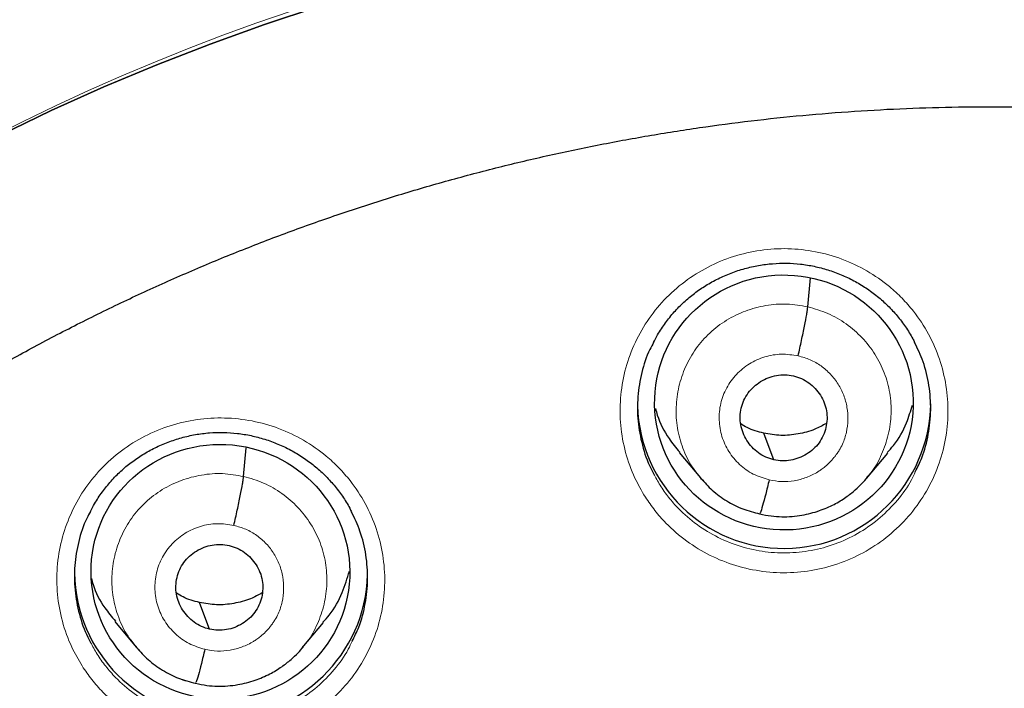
# Model space of a CAD drawing. Header units: millimetres. Extents: x 8 to 2427, y 12 to 2587.
# Tile 125 of 153: x 1084 to 1095, y 1859 to 1867. Entities that reach past the tile are written whole.
import ezdxf

# ---------------------------------------------------------------- set-up
doc = ezdxf.new("R2010")
doc.units = ezdxf.units.MM

msp = doc.modelspace()

# ---------------------------------------------------------------- linework, layer by layer
at = {"color": 7, "linetype": 'Continuous', "lineweight": 30}
for p, q in [((1093.126, 1863.368), (1093.157, 1863.704)), ((1086.585, 1861.404), (1086.615, 1861.737)), ((1091.635, 1861.682), (1091.881, 1861.387)), ((1093.807, 1861.382), (1094.052, 1861.675)), ((1091.873, 1861.396), (1091.888, 1861.381)), ((1085.093, 1859.723), (1085.339, 1859.427)), ((1087.266, 1859.418), (1087.511, 1859.711)), ((1085.332, 1859.436), (1085.347, 1859.42)), ((1085.349, 1859.422), (1085.343, 1859.43))]:
    msp.add_line(p, q, dxfattribs=at)
at = {"color": 252, "linetype": 'Continuous', "lineweight": 0}
for p, q in [((1092.565, 1860.967), (1092.421, 1861.014)), ((1085.368, 1859.398), (1085.349, 1859.422)), ((1086.024, 1859.005), (1085.88, 1859.053))]:
    msp.add_line(p, q, dxfattribs=at)
at = {"color": 7, "linetype": 'Continuous', "lineweight": 30, "flags": 128}
for points in [[(1083.756, 1865.354), (1084.356, 1865.642), (1084.964, 1865.915), (1085.578, 1866.172), (1086.199, 1866.412), (1086.826, 1866.637), (1087.459, 1866.846)], [(1087.459, 1866.846), (1086.826, 1866.637), (1086.199, 1866.412), (1085.578, 1866.172), (1084.964, 1865.915), (1084.356, 1865.642), (1083.756, 1865.354)], [(1092.732, 1861.597), (1092.666, 1861.77), (1092.615, 1861.906)], [(1086.191, 1859.635), (1086.125, 1859.808), (1086.074, 1859.944)]]:
    msp.add_lwpolyline(points, dxfattribs=at)
at = {"color": 252, "linetype": 'Continuous', "lineweight": 0}
msp.add_arc((1095.245, 1842.664), 25.455, 359.5944, 180.1892, dxfattribs=at)
at = {"color": 7, "linetype": 'Continuous', "lineweight": 30}
for centre, start, end in [((1092.851, 1862.271), 181.5556, 359.1605), ((1086.324, 1860.312), 180.8414, 358.5018)]:
    msp.add_arc(centre, 1.7, start, end, dxfattribs=at)
for centre, major_axis, ratio in [((1092.849, 1862.261), (1.498, -0.048), 0.985308), ((1086.317, 1860.3), (1.493, -0.143), 0.983577)]:
    msp.add_ellipse(centre, major_axis=major_axis, ratio=ratio, dxfattribs=at)
at = {"color": 252, "linetype": 'Continuous', "lineweight": 0}
for points, knots in [([(1095.404, 1891.756), (1094.012, 1891.721), (1091.229, 1891.651), (1087.086, 1891.088), (1083.008, 1890.193), (1079.028, 1888.94), (1075.175, 1887.349), (1071.481, 1885.43), (1067.975, 1883.198), (1064.683, 1880.67), (1061.632, 1877.866), (1058.845, 1874.808), (1056.344, 1871.521), (1054.149, 1868.03), (1052.277, 1864.361), (1050.743, 1860.545), (1049.559, 1856.61), (1048.731, 1852.588), (1048.281, 1848.511), (1048.164, 1844.803), (1048.36, 1842.474), (1048.441, 1841.507)], [0, 0, 0, 0, 0.053447, 0.106895, 0.160342, 0.213789, 0.267237, 0.320684, 0.374131, 0.427578, 0.481026, 0.534473, 0.58792, 0.641368, 0.694815, 0.748262, 0.80171, 0.855157, 0.908604, 0.962052, 1, 1, 1, 1]), ([(1091.243, 1861.166), (1091.2, 1861.238), (1091.105, 1861.402), (1091.006, 1861.681), (1090.949, 1861.993), (1090.947, 1862.311), (1090.998, 1862.625), (1091.102, 1862.925), (1091.256, 1863.205), (1091.455, 1863.454), (1091.694, 1863.667), (1091.966, 1863.837), (1092.262, 1863.96), (1092.575, 1864.031), (1092.896, 1864.051), (1093.216, 1864.016), (1093.525, 1863.929), (1093.815, 1863.792), (1094.046, 1863.632), (1094.221, 1863.47), (1094.379, 1863.29), (1094.532, 1863.057), (1094.66, 1862.766), (1094.736, 1862.457), (1094.76, 1862.14), (1094.728, 1861.824), (1094.644, 1861.517), (1094.508, 1861.229), (1094.326, 1860.967), (1094.101, 1860.74), (1093.841, 1860.553), (1093.552, 1860.412), (1093.245, 1860.32), (1092.925, 1860.282), (1092.604, 1860.296), (1092.29, 1860.364), (1091.991, 1860.482), (1091.717, 1860.649), (1091.507, 1860.831), (1091.351, 1861.007), (1091.279, 1861.113), (1091.243, 1861.166)], [0, 0, 0, 0, 0.0211488, 0.0480043, 0.0748599, 0.1017226, 0.1285852, 0.1554475, 0.1823097, 0.2091642, 0.2360185, 0.2628611, 0.2897036, 0.3165355, 0.3433675, 0.3701946, 0.3970218, 0.4238521, 0.4506825, 0.4674299, 0.4841772, 0.5110375, 0.5378977, 0.5647578, 0.5916178, 0.6184812, 0.6453447, 0.6722052, 0.6990656, 0.7259166, 0.7527674, 0.7796063, 0.8064451, 0.8332748, 0.8601044, 0.8869317, 0.913759, 0.9405919, 0.9674247, 0.9837124, 1, 1, 1, 1]), ([(1091.909, 1861.359), (1091.866, 1861.41), (1091.771, 1861.522), (1091.672, 1861.729), (1091.607, 1861.963), (1091.593, 1862.206), (1091.625, 1862.446), (1091.703, 1862.677), (1091.823, 1862.888), (1091.985, 1863.071), (1092.18, 1863.22), (1092.401, 1863.327), (1092.638, 1863.39), (1092.884, 1863.41), (1093.046, 1863.382), (1093.126, 1863.368)], [0, 0, 0, 0, 0.063817, 0.141848, 0.219814, 0.297739, 0.375767, 0.453793, 0.531716, 0.609681, 0.687712, 0.765753, 0.843823, 0.921859, 1, 1, 1, 1]), ([(1093.126, 1863.368), (1093.205, 1863.346), (1093.363, 1863.301), (1093.575, 1863.176), (1093.761, 1863.016), (1093.911, 1862.824), (1094.02, 1862.606), (1094.084, 1862.372), (1094.099, 1862.129), (1094.067, 1861.888), (1093.987, 1861.66), (1093.9, 1861.491), (1093.828, 1861.413), (1093.811, 1861.394)], [0, 0, 0, 0, 0.097091, 0.194049, 0.291049, 0.388015, 0.484969, 0.58184, 0.678662, 0.775611, 0.872558, 0.969377, 1, 1, 1, 1]), ([(1092.678, 1861.364), (1092.615, 1861.384), (1092.49, 1861.422), (1092.33, 1861.538), (1092.205, 1861.688), (1092.123, 1861.865), (1092.091, 1862.057), (1092.109, 1862.251), (1092.178, 1862.433), (1092.293, 1862.592), (1092.445, 1862.716), (1092.625, 1862.796), (1092.82, 1862.83), (1092.949, 1862.811), (1093.014, 1862.801)], [0, 0, 0, 0, 0.083337, 0.166671, 0.250006, 0.333341, 0.416672, 0.500004, 0.583337, 0.666666, 0.750002, 0.833337, 0.916667, 1, 1, 1, 1]), ([(1093.014, 1862.801), (1093.061, 1862.788), (1093.155, 1862.762), (1093.282, 1862.687), (1093.393, 1862.591), (1093.482, 1862.476), (1093.547, 1862.346), (1093.585, 1862.205), (1093.595, 1862.06), (1093.578, 1861.916), (1093.54, 1861.797), (1093.501, 1861.724), (1093.479, 1861.689), (1093.467, 1861.671), (1093.457, 1861.659), (1093.445, 1861.642), (1093.422, 1861.612), (1093.382, 1861.567), (1093.332, 1861.521), (1093.285, 1861.485), (1093.215, 1861.439), (1093.112, 1861.388), (1092.97, 1861.35), (1092.822, 1861.338), (1092.726, 1861.356), (1092.678, 1861.364)], [0, 0, 0, 0, 0.062596, 0.124976, 0.187334, 0.249628, 0.311862, 0.374266, 0.436881, 0.499533, 0.562176, 0.597218, 0.606395, 0.615568, 0.624737, 0.626524, 0.642229, 0.673449, 0.704701, 0.728604, 0.749882, 0.812382, 0.874899, 0.937371, 1, 1, 1, 1]), ([(1084.714, 1859.209), (1084.672, 1859.281), (1084.576, 1859.445), (1084.477, 1859.725), (1084.419, 1860.037), (1084.417, 1860.355), (1084.468, 1860.668), (1084.573, 1860.968), (1084.726, 1861.247), (1084.926, 1861.496), (1085.164, 1861.709), (1085.436, 1861.878), (1085.732, 1862), (1086.045, 1862.071), (1086.366, 1862.09), (1086.686, 1862.055), (1086.995, 1861.968), (1087.285, 1861.83), (1087.516, 1861.67), (1087.691, 1861.507), (1087.849, 1861.328), (1088.003, 1861.094), (1088.131, 1860.803), (1088.207, 1860.494), (1088.231, 1860.177), (1088.199, 1859.861), (1088.115, 1859.555), (1087.979, 1859.267), (1087.797, 1859.006), (1087.572, 1858.78), (1087.312, 1858.593), (1087.024, 1858.453), (1086.716, 1858.361), (1086.397, 1858.324), (1086.076, 1858.338), (1085.762, 1858.406), (1085.463, 1858.525), (1085.189, 1858.692), (1084.979, 1858.874), (1084.823, 1859.05), (1084.75, 1859.156), (1084.714, 1859.209)], [0, 0, 0, 0, 0.021222, 0.048085, 0.074948, 0.10181, 0.128672, 0.155526, 0.18238, 0.209222, 0.236065, 0.262896, 0.289728, 0.316555, 0.343382, 0.370213, 0.397043, 0.423884, 0.450724, 0.46749, 0.484256, 0.511119, 0.537982, 0.564845, 0.591707, 0.618568, 0.645428, 0.672278, 0.699129, 0.725967, 0.752806, 0.779635, 0.806465, 0.833292, 0.860119, 0.886953, 0.913786, 0.94063, 0.967474, 0.983737, 1, 1, 1, 1]), ([(1085.343, 1859.43), (1085.309, 1859.471), (1085.223, 1859.573), (1085.131, 1859.769), (1085.066, 1860.003), (1085.051, 1860.245), (1085.084, 1860.486), (1085.161, 1860.716), (1085.282, 1860.927), (1085.444, 1861.11), (1085.639, 1861.258), (1085.86, 1861.365), (1086.097, 1861.427), (1086.343, 1861.447), (1086.505, 1861.418), (1086.585, 1861.404)], [0, 0, 0, 0, 0.051465, 0.130526, 0.20952, 0.288473, 0.367531, 0.446587, 0.525537, 0.604531, 0.683592, 0.762662, 0.841762, 0.920828, 1, 1, 1, 1]), ([(1091.339, 1861.438), (1091.363, 1861.392), (1091.413, 1861.296), (1091.511, 1861.161), (1091.649, 1861.003), (1091.838, 1860.841), (1092.083, 1860.691), (1092.35, 1860.585), (1092.631, 1860.525), (1092.918, 1860.512), (1093.204, 1860.546), (1093.479, 1860.628), (1093.737, 1860.754), (1093.97, 1860.922), (1094.169, 1861.126), (1094.305, 1861.308), (1094.358, 1861.427), (1094.372, 1861.459)], [0, 0, 0, 0, 0.041127, 0.087358, 0.133588, 0.209751, 0.285913, 0.362051, 0.438189, 0.514335, 0.590481, 0.666654, 0.742827, 0.819036, 0.895245, 0.971485, 1, 1, 1, 1]), ([(1086.585, 1861.404), (1086.664, 1861.382), (1086.822, 1861.337), (1087.034, 1861.211), (1087.219, 1861.052), (1087.37, 1860.859), (1087.479, 1860.641), (1087.543, 1860.407), (1087.558, 1860.164), (1087.526, 1859.923), (1087.446, 1859.695), (1087.359, 1859.527), (1087.287, 1859.449), (1087.27, 1859.431)], [0, 0, 0, 0, 0.097133, 0.194135, 0.291178, 0.388188, 0.485184, 0.582099, 0.678965, 0.775957, 0.872948, 0.969809, 1, 1, 1, 1]), ([(1086.136, 1859.402), (1086.074, 1859.422), (1085.949, 1859.46), (1085.789, 1859.577), (1085.664, 1859.726), (1085.582, 1859.904), (1085.549, 1860.096), (1085.568, 1860.289), (1085.637, 1860.472), (1085.752, 1860.63), (1085.904, 1860.753), (1086.083, 1860.833), (1086.279, 1860.867), (1086.408, 1860.848), (1086.473, 1860.838)], [0, 0, 0, 0, 0.083337, 0.166672, 0.250006, 0.33334, 0.416671, 0.500005, 0.583336, 0.666667, 0.750002, 0.833337, 0.916667, 1, 1, 1, 1]), ([(1086.473, 1860.838), (1086.52, 1860.824), (1086.614, 1860.798), (1086.741, 1860.723), (1086.852, 1860.627), (1086.941, 1860.512), (1087.006, 1860.382), (1087.044, 1860.241), (1087.054, 1860.096), (1087.037, 1859.952), (1086.999, 1859.833), (1086.96, 1859.76), (1086.937, 1859.725), (1086.926, 1859.708), (1086.916, 1859.695), (1086.904, 1859.679), (1086.881, 1859.649), (1086.84, 1859.602), (1086.789, 1859.556), (1086.741, 1859.52), (1086.672, 1859.475), (1086.571, 1859.426), (1086.429, 1859.388), (1086.281, 1859.376), (1086.185, 1859.393), (1086.136, 1859.402)], [0, 0, 0, 0, 0.062596, 0.124976, 0.187335, 0.249629, 0.311864, 0.374268, 0.436881, 0.499531, 0.562173, 0.597216, 0.606393, 0.615567, 0.624736, 0.626485, 0.642139, 0.673407, 0.706545, 0.73091, 0.749876, 0.812377, 0.874896, 0.93737, 1, 1, 1, 1]), ([(1084.812, 1859.483), (1084.836, 1859.437), (1084.886, 1859.34), (1084.985, 1859.205), (1085.123, 1859.047), (1085.311, 1858.884), (1085.556, 1858.735), (1085.823, 1858.628), (1086.104, 1858.567), (1086.392, 1858.554), (1086.677, 1858.588), (1086.953, 1858.669), (1087.21, 1858.795), (1087.443, 1858.962), (1087.642, 1859.165), (1087.777, 1859.347), (1087.83, 1859.465), (1087.845, 1859.497)], [0, 0, 0, 0, 0.041473, 0.087637, 0.133801, 0.210005, 0.286209, 0.362369, 0.438529, 0.514675, 0.590821, 0.666971, 0.743121, 0.819297, 0.895474, 0.971686, 1, 1, 1, 1])]:
    msp.add_open_spline(points, degree=3, knots=knots, dxfattribs=at)
at = {"color": 7, "linetype": 'Continuous', "lineweight": 30}
for points, knots in [([(1095.404, 1891.769), (1095.183, 1891.77), (1094.478, 1891.774), (1093.301, 1891.732), (1091.885, 1891.648), (1090.503, 1891.521), (1089.155, 1891.36), (1087.843, 1891.165), (1086.567, 1890.94), (1085.309, 1890.684), (1084.071, 1890.399), (1082.855, 1890.085), (1081.68, 1889.75), (1080.547, 1889.397), (1079.456, 1889.029), (1078.316, 1888.614), (1077.137, 1888.15), (1075.927, 1887.636), (1074.782, 1887.113), (1073.702, 1886.585), (1072.683, 1886.056), (1071.743, 1885.538), (1070.877, 1885.036), (1070.08, 1884.552), (1069.334, 1884.078), (1068.636, 1883.616), (1067.813, 1883.05), (1066.874, 1882.371), (1065.829, 1881.568), (1064.845, 1880.767), (1063.922, 1879.972), (1063.055, 1879.188), (1062.244, 1878.415), (1061.536, 1877.709), (1060.922, 1877.071), (1060.392, 1876.501), (1059.884, 1875.936), (1059.382, 1875.361), (1058.876, 1874.76), (1058.361, 1874.125), (1057.817, 1873.43), (1057.246, 1872.669), (1056.65, 1871.838), (1056.051, 1870.962), (1055.45, 1870.038), (1054.851, 1869.067), (1054.256, 1868.046), (1053.667, 1866.976), (1053.079, 1865.836), (1052.501, 1864.634), (1051.94, 1863.377), (1051.413, 1862.095), (1050.922, 1860.794), (1050.468, 1859.473), (1050.043, 1858.102), (1049.652, 1856.683), (1049.299, 1855.215), (1048.995, 1853.73), (1048.774, 1852.417), (1048.615, 1851.282), (1048.503, 1850.328), (1048.411, 1849.369), (1048.341, 1848.412), (1048.292, 1847.475), (1048.262, 1846.576), (1048.25, 1845.729), (1048.253, 1844.937), (1048.267, 1844.198), (1048.291, 1843.517), (1048.321, 1842.894), (1048.357, 1842.326), (1048.394, 1841.811), (1048.423, 1841.485), (1048.437, 1841.331)], [0, 0, 0, 0, 0.008492, 0.027008, 0.045137, 0.062878, 0.08023, 0.097189, 0.113755, 0.129924, 0.146436, 0.162509, 0.178141, 0.193331, 0.208078, 0.222382, 0.239946, 0.256795, 0.272934, 0.288366, 0.303095, 0.317125, 0.329716, 0.341695, 0.353066, 0.363834, 0.374004, 0.391629, 0.408607, 0.424945, 0.440648, 0.45572, 0.470164, 0.483982, 0.494401, 0.504435, 0.514087, 0.523821, 0.533963, 0.544516, 0.555481, 0.568181, 0.581396, 0.59513, 0.609384, 0.62416, 0.639461, 0.655287, 0.671639, 0.689316, 0.707214, 0.725198, 0.743263, 0.761405, 0.77962, 0.799171, 0.818799, 0.838501, 0.858276, 0.870742, 0.883236, 0.895758, 0.908306, 0.920692, 0.932393, 0.94338, 0.953654, 0.963217, 0.97207, 0.980075, 0.987398, 0.994039, 1, 1, 1, 1]), ([(1050.769, 1850.75), (1050.771, 1850.763), (1050.817, 1851.05), (1050.922, 1851.607), (1051.083, 1852.42), (1051.261, 1853.23), (1051.455, 1854.036), (1051.664, 1854.839), (1051.888, 1855.638), (1052.127, 1856.432), (1052.381, 1857.222), (1052.65, 1858.007), (1052.934, 1858.788), (1053.233, 1859.562), (1053.546, 1860.332), (1053.874, 1861.095), (1054.217, 1861.852), (1054.574, 1862.603), (1054.945, 1863.347), (1055.33, 1864.084), (1055.729, 1864.814), (1056.142, 1865.537), (1056.568, 1866.252), (1057.008, 1866.959), (1057.462, 1867.658), (1057.928, 1868.348), (1058.408, 1869.03), (1058.901, 1869.703), (1059.406, 1870.366), (1059.924, 1871.021), (1060.454, 1871.665), (1060.996, 1872.3), (1061.55, 1872.925), (1062.116, 1873.54), (1062.694, 1874.144), (1063.283, 1874.737), (1063.883, 1875.32), (1064.494, 1875.891), (1065.116, 1876.452), (1065.748, 1877), (1066.391, 1877.537), (1067.044, 1878.063), (1067.706, 1878.576), (1068.379, 1879.077), (1069.06, 1879.565), (1069.751, 1880.041), (1070.451, 1880.504), (1071.16, 1880.955), (1071.877, 1881.392), (1072.602, 1881.816), (1073.335, 1882.227), (1074.075, 1882.624), (1074.824, 1883.008), (1075.579, 1883.377), (1076.341, 1883.733), (1077.11, 1884.075), (1077.885, 1884.403), (1078.666, 1884.717), (1079.453, 1885.016), (1080.246, 1885.301), (1081.044, 1885.571), (1081.847, 1885.827), (1082.655, 1886.067), (1083.467, 1886.293), (1084.283, 1886.504), (1085.103, 1886.7), (1085.927, 1886.881), (1086.754, 1887.047), (1087.584, 1887.198), (1088.416, 1887.334), (1089.251, 1887.454), (1090.089, 1887.559), (1090.928, 1887.649), (1091.768, 1887.723), (1092.61, 1887.782), (1093.453, 1887.825), (1094.297, 1887.853), (1094.947, 1887.863), (1095.316, 1887.864), (1095.404, 1887.864)], [0, 0, 0, 0, 0.000668, 0.01394, 0.027211, 0.040483, 0.053754, 0.067025, 0.080296, 0.093568, 0.106839, 0.12011, 0.133381, 0.146652, 0.159923, 0.173194, 0.186465, 0.199736, 0.213006, 0.226277, 0.239548, 0.252818, 0.266089, 0.279359, 0.292629, 0.3059, 0.31917, 0.33244, 0.34571, 0.35898, 0.37225, 0.38552, 0.398789, 0.412059, 0.425329, 0.438598, 0.451868, 0.465137, 0.478406, 0.491675, 0.504944, 0.518214, 0.531483, 0.544751, 0.55802, 0.571289, 0.584558, 0.597826, 0.611095, 0.624363, 0.637632, 0.6509, 0.664168, 0.677437, 0.690705, 0.703973, 0.717241, 0.730509, 0.743777, 0.757045, 0.770313, 0.783581, 0.796849, 0.810116, 0.823384, 0.836652, 0.849919, 0.863187, 0.876455, 0.889722, 0.90299, 0.916257, 0.929525, 0.942792, 0.95606, 0.969327, 0.982595, 0.995862, 1, 1, 1, 1]), ([(1095.404, 1887.864), (1095.551, 1887.863), (1095.98, 1887.862), (1096.69, 1887.848), (1097.533, 1887.817), (1098.376, 1887.771), (1099.218, 1887.708), (1100.058, 1887.631), (1100.897, 1887.538), (1101.734, 1887.43), (1102.568, 1887.306), (1103.401, 1887.168), (1104.23, 1887.014), (1105.056, 1886.844), (1105.879, 1886.66), (1106.698, 1886.461), (1107.514, 1886.247), (1108.325, 1886.018), (1109.132, 1885.774), (1109.934, 1885.515), (1110.73, 1885.242), (1111.522, 1884.954), (1112.308, 1884.652), (1113.088, 1884.335), (1113.862, 1884.004), (1114.629, 1883.659), (1115.39, 1883.3), (1116.144, 1882.928), (1116.89, 1882.541), (1117.629, 1882.141), (1118.361, 1881.727), (1119.084, 1881.301), (1119.799, 1880.861), (1120.506, 1880.407), (1121.204, 1879.942), (1121.893, 1879.463), (1122.572, 1878.972), (1123.243, 1878.468), (1123.903, 1877.953), (1124.554, 1877.425), (1125.194, 1876.885), (1125.825, 1876.334), (1126.444, 1875.772), (1127.053, 1875.198), (1127.651, 1874.613), (1128.237, 1874.017), (1128.813, 1873.411), (1129.376, 1872.794), (1129.928, 1872.167), (1130.467, 1871.53), (1130.995, 1870.883), (1131.51, 1870.227), (1132.013, 1869.561), (1132.502, 1868.887), (1132.979, 1868.203), (1133.443, 1867.511), (1133.894, 1866.81), (1134.331, 1866.102), (1134.755, 1865.385), (1135.165, 1864.661), (1135.561, 1863.929), (1135.943, 1863.191), (1136.311, 1862.445), (1136.665, 1861.693), (1137.004, 1860.935), (1137.329, 1860.17), (1137.64, 1859.4), (1137.935, 1858.624), (1138.216, 1857.842), (1138.482, 1857.056), (1138.733, 1856.265), (1138.969, 1855.47), (1139.19, 1854.67), (1139.396, 1853.867), (1139.586, 1853.059), (1139.76, 1852.249), (1139.908, 1851.504), (1139.99, 1851.028), (1140.025, 1850.824)], [0, 0, 0, 0, 0.006955, 0.020238, 0.033522, 0.046806, 0.060089, 0.073373, 0.086656, 0.09994, 0.113224, 0.126507, 0.139791, 0.153075, 0.166359, 0.179642, 0.192926, 0.20621, 0.219494, 0.232778, 0.246062, 0.259346, 0.27263, 0.285914, 0.299198, 0.312482, 0.325766, 0.33905, 0.352335, 0.365619, 0.378904, 0.392188, 0.405473, 0.418757, 0.432042, 0.445327, 0.458611, 0.471896, 0.485181, 0.498466, 0.511751, 0.525036, 0.538322, 0.551607, 0.564892, 0.578178, 0.591463, 0.604749, 0.618035, 0.63132, 0.644606, 0.657892, 0.671178, 0.684464, 0.69775, 0.711037, 0.724323, 0.737609, 0.750896, 0.764182, 0.777469, 0.790756, 0.804042, 0.817329, 0.830616, 0.843903, 0.85719, 0.870477, 0.883764, 0.897051, 0.910338, 0.923626, 0.936913, 0.9502, 0.963488, 0.976775, 0.990063, 1, 1, 1, 1]), ([(1072.214, 1844.753), (1072.226, 1844.904), (1072.254, 1845.252), (1072.316, 1845.795), (1072.397, 1846.381), (1072.494, 1846.965), (1072.607, 1847.546), (1072.734, 1848.124), (1072.878, 1848.698), (1073.036, 1849.269), (1073.21, 1849.836), (1073.398, 1850.398), (1073.602, 1850.954), (1073.82, 1851.506), (1074.053, 1852.051), (1074.3, 1852.591), (1074.562, 1853.124), (1074.837, 1853.65), (1075.127, 1854.169), (1075.43, 1854.68), (1075.747, 1855.183), (1076.077, 1855.678), (1076.42, 1856.165), (1076.776, 1856.642), (1077.145, 1857.11), (1077.526, 1857.569), (1077.918, 1858.018), (1078.323, 1858.456), (1078.739, 1858.884), (1079.167, 1859.301), (1079.605, 1859.707), (1080.054, 1860.102), (1080.514, 1860.485), (1080.983, 1860.856), (1081.463, 1861.215), (1081.951, 1861.562), (1082.449, 1861.896), (1082.955, 1862.217), (1083.47, 1862.525), (1083.993, 1862.819), (1084.523, 1863.101), (1085.061, 1863.368), (1085.605, 1863.622), (1086.156, 1863.862), (1086.714, 1864.087), (1087.277, 1864.299), (1087.846, 1864.495), (1088.419, 1864.677), (1088.998, 1864.845), (1089.58, 1864.997), (1090.166, 1865.135), (1090.756, 1865.257), (1091.349, 1865.365), (1091.945, 1865.457), (1092.543, 1865.534), (1093.142, 1865.595), (1093.743, 1865.641), (1094.345, 1865.672), (1094.948, 1865.687), (1095.551, 1865.687), (1096.154, 1865.672), (1096.756, 1865.641), (1097.357, 1865.594), (1097.956, 1865.533), (1098.554, 1865.456), (1099.15, 1865.363), (1099.732, 1865.258), (1100.164, 1865.169), (1100.398, 1865.116), (1100.447, 1865.105)], [0, 0, 0, 0, 0.011662, 0.026835, 0.042007, 0.057179, 0.072351, 0.087523, 0.102695, 0.117866, 0.133037, 0.148207, 0.163377, 0.178547, 0.193717, 0.208886, 0.224054, 0.239222, 0.25439, 0.269556, 0.284723, 0.299889, 0.315054, 0.330219, 0.345383, 0.360547, 0.37571, 0.390872, 0.406034, 0.421195, 0.436356, 0.451516, 0.466676, 0.481835, 0.496993, 0.512151, 0.527308, 0.542465, 0.557621, 0.572777, 0.587932, 0.603087, 0.618242, 0.633396, 0.648549, 0.663702, 0.678855, 0.694007, 0.70916, 0.724311, 0.739463, 0.754614, 0.769765, 0.784916, 0.800067, 0.815217, 0.830368, 0.845518, 0.860668, 0.875818, 0.890968, 0.906118, 0.921268, 0.936419, 0.951569, 0.966719, 0.98187, 0.996223, 1, 1, 1, 1]), ([(1091.337, 1862.954), (1091.353, 1862.984), (1091.393, 1863.064), (1091.474, 1863.183), (1091.575, 1863.31), (1091.688, 1863.424), (1091.811, 1863.527), (1091.943, 1863.618), (1092.086, 1863.697), (1092.237, 1863.762), (1092.394, 1863.814), (1092.555, 1863.85), (1092.718, 1863.871), (1092.88, 1863.876), (1093.042, 1863.866), (1093.201, 1863.84), (1093.359, 1863.799), (1093.513, 1863.743), (1093.661, 1863.673), (1093.802, 1863.589), (1093.934, 1863.492), (1094.055, 1863.384), (1094.164, 1863.265), (1094.26, 1863.137), (1094.327, 1863.033), (1094.357, 1862.97), (1094.364, 1862.955)], [0, 0, 0, 0, 0.0281099, 0.0723659, 0.1161396, 0.1592501, 0.2019567, 0.2450979, 0.288759, 0.332781, 0.3769725, 0.4210877, 0.4649302, 0.5083815, 0.5513194, 0.5943434, 0.6377709, 0.6815178, 0.7254635, 0.7694518, 0.8133073, 0.8569215, 0.9001741, 0.9432606, 0.9867606, 1, 1, 1, 1]), ([(1093.014, 1862.801), (1093.021, 1862.831), (1093.034, 1862.89), (1093.06, 1863.009), (1093.09, 1863.15), (1093.111, 1863.265), (1093.123, 1863.335), (1093.125, 1863.357), (1093.126, 1863.368)], [0, 0, 0, 0, 0.124508, 0.249144, 0.499592, 0.750282, 0.875184, 1, 1, 1, 1]), ([(1091.339, 1862.955), (1091.324, 1862.929), (1091.261, 1862.82), (1091.196, 1862.608), (1091.148, 1862.329), (1091.15, 1862.044), (1091.203, 1861.765), (1091.27, 1861.561), (1091.328, 1861.458), (1091.339, 1861.438)], [0, 0, 0, 0, 0.058142, 0.237628, 0.41712, 0.596613, 0.776059, 0.955504, 1, 1, 1, 1]), ([(1094.372, 1861.459), (1094.399, 1861.512), (1094.468, 1861.65), (1094.529, 1861.892), (1094.56, 1862.175), (1094.537, 1862.458), (1094.476, 1862.724), (1094.399, 1862.883), (1094.364, 1862.957)], [0, 0, 0, 0, 0.11396, 0.296038, 0.478116, 0.660172, 0.842229, 1, 1, 1, 1]), ([(1092.732, 1861.597), (1092.7, 1861.606), (1092.637, 1861.624), (1092.552, 1861.676), (1092.478, 1861.741), (1092.417, 1861.82), (1092.373, 1861.907), (1092.346, 1862.001), (1092.339, 1862.099), (1092.352, 1862.196), (1092.383, 1862.288), (1092.433, 1862.373), (1092.499, 1862.446), (1092.578, 1862.505), (1092.667, 1862.549), (1092.762, 1862.576), (1092.862, 1862.585), (1092.927, 1862.574), (1092.959, 1862.568)], [0, 0, 0, 0, 0.062617, 0.125096, 0.187753, 0.250488, 0.313055, 0.375348, 0.43761, 0.500005, 0.562399, 0.624657, 0.686947, 0.749513, 0.812247, 0.874906, 0.937384, 1, 1, 1, 1]), ([(1092.959, 1862.568), (1092.991, 1862.559), (1093.054, 1862.541), (1093.14, 1862.489), (1093.214, 1862.424), (1093.274, 1862.346), (1093.319, 1862.259), (1093.346, 1862.164), (1093.352, 1862.067), (1093.339, 1861.97), (1093.308, 1861.877), (1093.259, 1861.792), (1093.193, 1861.72), (1093.114, 1861.66), (1093.025, 1861.616), (1092.929, 1861.59), (1092.83, 1861.58), (1092.765, 1861.592), (1092.732, 1861.597)], [0, 0, 0, 0, 0.062617, 0.125096, 0.187754, 0.250488, 0.313055, 0.375349, 0.43761, 0.500006, 0.562399, 0.624657, 0.686947, 0.749513, 0.812248, 0.874906, 0.937384, 1, 1, 1, 1]), ([(1091.361, 1862.19), (1091.367, 1862.165), (1091.399, 1862.042), (1091.491, 1861.867), (1091.598, 1861.737), (1091.641, 1861.686)], [0, 0, 0, 0, 0.1356, 0.657913, 1, 1, 1, 1]), ([(1094.046, 1861.68), (1094.071, 1861.707), (1094.165, 1861.809), (1094.268, 1861.997), (1094.318, 1862.162), (1094.339, 1862.231)], [0, 0, 0, 0, 0.175502, 0.657043, 1, 1, 1, 1]), ([(1092.615, 1861.906), (1092.55, 1861.923), (1092.455, 1861.947), (1092.373, 1861.999), (1092.348, 1862.015)], [0, 0, 0, 0, 0.692387, 1, 1, 1, 1]), ([(1093.342, 1862.018), (1093.298, 1861.994), (1093.194, 1861.938), (1093.015, 1861.892), (1092.813, 1861.871), (1092.681, 1861.894), (1092.615, 1861.906)], [0, 0, 0, 0, 0.201018, 0.46766, 0.733538, 1, 1, 1, 1]), ([(1084.81, 1860.997), (1084.826, 1861.028), (1084.866, 1861.107), (1084.946, 1861.226), (1085.047, 1861.352), (1085.16, 1861.467), (1085.283, 1861.569), (1085.415, 1861.659), (1085.558, 1861.738), (1085.709, 1861.803), (1085.865, 1861.855), (1086.026, 1861.891), (1086.189, 1861.912), (1086.352, 1861.916), (1086.514, 1861.905), (1086.673, 1861.879), (1086.831, 1861.838), (1086.985, 1861.782), (1087.133, 1861.712), (1087.274, 1861.627), (1087.406, 1861.531), (1087.527, 1861.422), (1087.636, 1861.304), (1087.733, 1861.175), (1087.8, 1861.071), (1087.83, 1861.007), (1087.837, 1860.992)], [0, 0, 0, 0, 0.027916, 0.072163, 0.115929, 0.159031, 0.20173, 0.244864, 0.288519, 0.332536, 0.376724, 0.420838, 0.464681, 0.508134, 0.551074, 0.594099, 0.637527, 0.681273, 0.725217, 0.769204, 0.813058, 0.856672, 0.899924, 0.943009, 0.986504, 1, 1, 1, 1]), ([(1086.473, 1860.838), (1086.479, 1860.867), (1086.493, 1860.926), (1086.519, 1861.045), (1086.549, 1861.186), (1086.57, 1861.302), (1086.582, 1861.371), (1086.584, 1861.393), (1086.585, 1861.404)], [0, 0, 0, 0, 0.124797, 0.249512, 0.499717, 0.750106, 0.87501, 1, 1, 1, 1]), ([(1091.888, 1861.381), (1091.93, 1861.334), (1092.019, 1861.236), (1092.184, 1861.117), (1092.369, 1861.021), (1092.503, 1860.988), (1092.57, 1860.971)], [0, 0, 0, 0, 0.231457, 0.488851, 0.744807, 1, 1, 1, 1]), ([(1092.57, 1860.97), (1092.613, 1860.961), (1092.698, 1860.944), (1092.862, 1860.933), (1093.052, 1860.948), (1093.255, 1861.001), (1093.426, 1861.074), (1093.564, 1861.157), (1093.672, 1861.242), (1093.754, 1861.319), (1093.797, 1861.37), (1093.816, 1861.392)], [0, 0, 0, 0, 0.095772, 0.186771, 0.35516, 0.50614, 0.63968, 0.755736, 0.854391, 0.935748, 1, 1, 1, 1]), ([(1092.678, 1861.364), (1092.664, 1861.307), (1092.637, 1861.193), (1092.601, 1861.061), (1092.578, 1860.985), (1092.573, 1860.98), (1092.572, 1860.978)], [0, 0, 0, 0, 0.292537, 0.583578, 0.873888, 1, 1, 1, 1]), ([(1084.812, 1860.999), (1084.797, 1860.973), (1084.734, 1860.864), (1084.668, 1860.652), (1084.621, 1860.373), (1084.623, 1860.088), (1084.676, 1859.809), (1084.743, 1859.606), (1084.801, 1859.503), (1084.812, 1859.483)], [0, 0, 0, 0, 0.058308, 0.237757, 0.417266, 0.596776, 0.776294, 0.955813, 1, 1, 1, 1]), ([(1087.845, 1859.497), (1087.872, 1859.55), (1087.941, 1859.688), (1088.002, 1859.93), (1088.032, 1860.212), (1088.01, 1860.496), (1087.948, 1860.761), (1087.872, 1860.921), (1087.836, 1860.995)], [0, 0, 0, 0, 0.11436, 0.296392, 0.478426, 0.660482, 0.842538, 1, 1, 1, 1]), ([(1086.191, 1859.635), (1086.159, 1859.644), (1086.096, 1859.662), (1086.011, 1859.714), (1085.937, 1859.78), (1085.876, 1859.858), (1085.831, 1859.945), (1085.804, 1860.039), (1085.798, 1860.137), (1085.811, 1860.234), (1085.842, 1860.326), (1085.891, 1860.411), (1085.957, 1860.484), (1086.037, 1860.543), (1086.126, 1860.586), (1086.221, 1860.613), (1086.32, 1860.622), (1086.386, 1860.611), (1086.418, 1860.605)], [0, 0, 0, 0, 0.062618, 0.125099, 0.187758, 0.250493, 0.313059, 0.375352, 0.437613, 0.500008, 0.562401, 0.624656, 0.686944, 0.749508, 0.812243, 0.874904, 0.937384, 1, 1, 1, 1]), ([(1086.418, 1860.605), (1086.45, 1860.596), (1086.513, 1860.578), (1086.598, 1860.526), (1086.672, 1860.46), (1086.733, 1860.382), (1086.778, 1860.295), (1086.805, 1860.201), (1086.811, 1860.103), (1086.798, 1860.006), (1086.767, 1859.914), (1086.718, 1859.829), (1086.652, 1859.756), (1086.573, 1859.697), (1086.484, 1859.654), (1086.388, 1859.627), (1086.289, 1859.618), (1086.224, 1859.629), (1086.191, 1859.635)], [0, 0, 0, 0, 0.062618, 0.125099, 0.187758, 0.250493, 0.313059, 0.375352, 0.437613, 0.500008, 0.562401, 0.624656, 0.686944, 0.749508, 0.812243, 0.874904, 0.937384, 1, 1, 1, 1]), ([(1087.506, 1859.716), (1087.531, 1859.743), (1087.624, 1859.844), (1087.733, 1860.045), (1087.787, 1860.225), (1087.813, 1860.307)], [0, 0, 0, 0, 0.163053, 0.613319, 1, 1, 1, 1]), ([(1084.821, 1860.224), (1084.827, 1860.201), (1084.858, 1860.08), (1084.95, 1859.907), (1085.057, 1859.778), (1085.099, 1859.727)], [0, 0, 0, 0, 0.126248, 0.65524, 1, 1, 1, 1]), ([(1086.074, 1859.944), (1086.008, 1859.961), (1085.914, 1859.986), (1085.832, 1860.037), (1085.807, 1860.053)], [0, 0, 0, 0, 0.692204, 1, 1, 1, 1]), ([(1086.801, 1860.055), (1086.757, 1860.031), (1086.653, 1859.976), (1086.474, 1859.929), (1086.272, 1859.909), (1086.14, 1859.932), (1086.074, 1859.944)], [0, 0, 0, 0, 0.201109, 0.467724, 0.733575, 1, 1, 1, 1]), ([(1085.347, 1859.42), (1085.389, 1859.373), (1085.478, 1859.275), (1085.643, 1859.157), (1085.828, 1859.06), (1085.962, 1859.026), (1086.029, 1859.009)], [0, 0, 0, 0, 0.2314053, 0.4887831, 0.74476, 1, 1, 1, 1]), ([(1086.029, 1859.009), (1086.072, 1859), (1086.157, 1858.982), (1086.321, 1858.971), (1086.511, 1858.985), (1086.714, 1859.038), (1086.885, 1859.111), (1087.023, 1859.194), (1087.131, 1859.278), (1087.213, 1859.356), (1087.257, 1859.406), (1087.276, 1859.429)], [0, 0, 0, 0, 0.095767, 0.186762, 0.355148, 0.506124, 0.639659, 0.755713, 0.85437, 0.935735, 1, 1, 1, 1]), ([(1086.136, 1859.402), (1086.123, 1859.345), (1086.095, 1859.231), (1086.06, 1859.099), (1086.037, 1859.023), (1086.032, 1859.018), (1086.031, 1859.016)], [0, 0, 0, 0, 0.292094, 0.583426, 0.874134, 1, 1, 1, 1])]:
    msp.add_open_spline(points, degree=3, knots=knots, dxfattribs=at)

doc.saveas('drawing.dxf')
